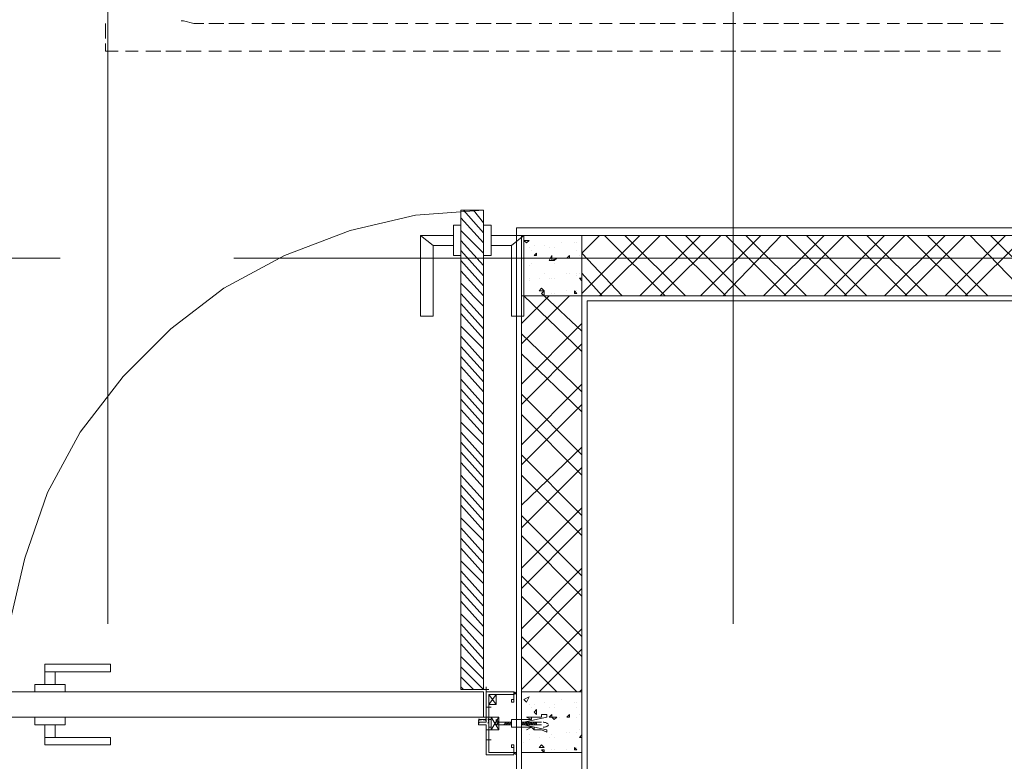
# Model space of a CAD drawing. Header units: millimetres. Extents: x 17 to 403, y 12 to 285.
# Tile 112 of 145: x 287 to 304, y 177 to 189. Entities that reach past the tile are written whole.
import ezdxf

# ---------------------------------------------------------------- set-up
doc = ezdxf.new("R2010")
doc.units = ezdxf.units.MM
doc.layers.add('LINE_000000', color=7, linetype='Continuous')

msp = doc.modelspace()

# ---------------------------------------------------------------- linework, layer by layer
at = {"layer": 'LINE_000000', "lineweight": 0}
for p, q in [((288.502, 196.384), (288.502, 178.858)), ((299, 196.384), (299, 178.858)), ((288.459, 188.934), (288.459, 188.68)), ((290.195, 188.934), (290.449, 188.934)), ((290.534, 188.934), (290.788, 188.934)), ((290.915, 188.934), (291.126, 188.934)), ((291.253, 188.934), (291.465, 188.934)), ((291.592, 188.934), (291.804, 188.934)), ((291.931, 188.934), (292.142, 188.934)), ((292.269, 188.934), (292.523, 188.934)), ((292.608, 188.934), (292.862, 188.934)), ((292.947, 188.934), (293.201, 188.934)), ((293.328, 188.934), (293.539, 188.934)), ((293.666, 188.934), (293.878, 188.934)), ((294.005, 188.934), (294.217, 188.934)), ((294.344, 188.934), (294.555, 188.934)), ((294.682, 188.934), (294.936, 188.934)), ((295.021, 188.934), (295.275, 188.934)), ((295.36, 188.934), (295.614, 188.934)), ((295.741, 188.934), (295.952, 188.934)), ((296.079, 188.934), (296.291, 188.934)), ((296.418, 188.934), (296.63, 188.934)), ((296.757, 188.934), (296.968, 188.934)), ((297.095, 188.934), (297.349, 188.934)), ((297.434, 188.934), (297.688, 188.934)), ((297.773, 188.934), (298.027, 188.934)), ((298.154, 188.934), (298.365, 188.934)), ((298.492, 188.934), (298.704, 188.934)), ((298.831, 188.934), (299.043, 188.934)), ((299.17, 188.934), (299.381, 188.934)), ((299.508, 188.934), (299.762, 188.934)), ((299.847, 188.934), (300.101, 188.934)), ((300.186, 188.934), (300.44, 188.934)), ((300.567, 188.934), (300.778, 188.934)), ((300.905, 188.934), (301.117, 188.934)), ((301.244, 188.934), (301.456, 188.934)), ((301.583, 188.934), (301.794, 188.934)), ((301.921, 188.934), (302.175, 188.934)), ((302.26, 188.934), (302.514, 188.934)), ((302.599, 188.934), (302.853, 188.934)), ((302.98, 188.934), (303.191, 188.934)), ((303.318, 188.934), (303.53, 188.934)), ((288.459, 188.595), (288.459, 188.468)), ((288.459, 188.468), (288.671, 188.468)), ((288.798, 188.468), (289.01, 188.468)), ((289.137, 188.468), (289.391, 188.468)), ((289.475, 188.468), (289.729, 188.468)), ((289.814, 188.468), (290.068, 188.468)), ((290.195, 188.468), (290.407, 188.468)), ((290.534, 188.468), (290.745, 188.468)), ((290.872, 188.468), (291.084, 188.468)), ((291.211, 188.468), (291.423, 188.468)), ((291.55, 188.468), (291.804, 188.468)), ((291.888, 188.468), (292.142, 188.468)), ((292.227, 188.468), (292.481, 188.468)), ((292.608, 188.468), (292.82, 188.468)), ((292.947, 188.468), (293.158, 188.468)), ((293.285, 188.468), (293.497, 188.468)), ((293.624, 188.468), (293.836, 188.468)), ((293.963, 188.468), (294.217, 188.468)), ((294.301, 188.468), (294.555, 188.468)), ((294.64, 188.468), (294.894, 188.468)), ((295.021, 188.468), (295.233, 188.468)), ((295.36, 188.468), (295.571, 188.468)), ((295.698, 188.468), (295.91, 188.468)), ((296.037, 188.468), (296.249, 188.468)), ((296.376, 188.468), (296.63, 188.468)), ((296.714, 188.468), (296.968, 188.468)), ((297.053, 188.468), (297.307, 188.468)), ((297.434, 188.468), (297.646, 188.468)), ((297.773, 188.468), (297.984, 188.468)), ((298.111, 188.468), (298.323, 188.468)), ((298.45, 188.468), (298.662, 188.468)), ((298.789, 188.468), (299.043, 188.468)), ((299.127, 188.468), (299.381, 188.468)), ((299.466, 188.468), (299.72, 188.468)), ((299.847, 188.468), (300.059, 188.468)), ((300.186, 188.468), (300.397, 188.468)), ((300.524, 188.468), (300.736, 188.468)), ((300.863, 188.468), (301.075, 188.468)), ((301.202, 188.468), (301.456, 188.468)), ((301.54, 188.468), (301.794, 188.468)), ((301.879, 188.468), (302.133, 188.468)), ((302.26, 188.468), (302.472, 188.468)), ((302.599, 188.468), (302.81, 188.468)), ((302.937, 188.468), (303.149, 188.468)), ((303.276, 188.468), (303.488, 188.468)), ((294.428, 185.674), (294.809, 185.251)), ((294.471, 185.801), (294.809, 185.42)), ((294.64, 185.801), (294.809, 185.589)), ((294.809, 185.801), (294.809, 185.801)), ((294.428, 185.547), (294.301, 185.547)), ((294.301, 185.547), (294.301, 185.039)), ((294.428, 185.547), (294.428, 185.039)), ((294.809, 185.547), (294.936, 185.547)), ((294.809, 185.547), (294.809, 185.039)), ((294.936, 185.547), (294.936, 185.039)), ((295.36, 185.505), (295.36, 175.937)), ((295.36, 185.505), (308.695, 185.505)), ((293.751, 185.378), (293.751, 184.023)), ((294.301, 185.378), (293.751, 185.378)), ((293.751, 185.378), (293.963, 185.208)), ((294.428, 185.462), (294.809, 185.081)), ((294.936, 185.378), (295.487, 185.378)), ((295.487, 185.378), (295.275, 185.208)), ((295.487, 185.378), (295.487, 184.023)), ((296.757, 185.378), (296.46, 185.081)), ((297.434, 185.378), (296.46, 184.404)), ((297.773, 185.378), (296.757, 184.362)), ((297.857, 184.362), (296.841, 185.378)), ((298.196, 184.362), (297.18, 185.378)), ((298.45, 185.378), (297.434, 184.362)), ((298.789, 185.378), (297.773, 184.362)), ((298.873, 184.362), (297.857, 185.378)), ((299.212, 184.362), (298.196, 185.378)), ((299.466, 185.378), (298.45, 184.362)), ((299.805, 185.378), (298.831, 184.362)), ((299.889, 184.362), (298.873, 185.378)), ((300.228, 184.362), (299.212, 185.378)), ((300.524, 185.378), (299.508, 184.362)), ((300.863, 185.378), (299.847, 184.362)), ((300.905, 184.362), (299.889, 185.378)), ((301.244, 184.362), (300.228, 185.378)), ((301.54, 185.378), (300.524, 184.362)), ((301.879, 185.378), (300.863, 184.362)), ((301.921, 184.362), (300.905, 185.378)), ((302.26, 184.362), (301.244, 185.378)), ((302.556, 185.378), (301.54, 184.362)), ((302.895, 185.378), (301.879, 184.362)), ((302.937, 184.362), (301.921, 185.378)), ((303.276, 184.362), (302.26, 185.378)), ((303.572, 185.378), (302.556, 184.362)), ((303.911, 185.378), (302.895, 184.362)), ((303.953, 184.362), (302.98, 185.378)), ((304.334, 184.362), (303.318, 185.378)), ((293.963, 185.208), (293.963, 184.023)), ((294.301, 185.208), (293.963, 185.208)), ((294.428, 185.293), (294.809, 184.87)), ((294.936, 185.208), (295.275, 185.208)), ((295.275, 185.208), (295.275, 184.023)), ((295.487, 185.293), (295.571, 185.293)), ((295.487, 185.293), (295.529, 185.251)), ((295.529, 185.251), (295.571, 185.293)), ((295.571, 185.166), (295.571, 185.166)), ((295.656, 185.208), (295.656, 185.208)), ((295.825, 185.208), (295.825, 185.208)), ((295.91, 185.166), (295.91, 185.166)), ((295.995, 185.166), (295.995, 185.166)), ((295.995, 185.166), (295.995, 185.166)), ((296.122, 185.251), (296.122, 185.251)), ((296.333, 185.251), (296.333, 185.251)), ((296.376, 185.251), (296.376, 185.251)), ((287.697, 184.997), (284.776, 184.997)), ((308.144, 184.997), (290.618, 184.997)), ((294.428, 185.039), (294.301, 185.039)), ((294.428, 185.124), (294.809, 184.7)), ((294.809, 185.039), (294.936, 185.039)), ((295.614, 185.124), (295.614, 185.124)), ((295.656, 185.039), (295.698, 185.081)), ((295.656, 185.039), (295.698, 185.039)), ((295.698, 185.039), (295.698, 185.081)), ((295.952, 184.954), (296.037, 184.997)), ((295.995, 184.954), (296.037, 184.997)), ((296.079, 184.997), (296.079, 184.997)), ((296.206, 184.997), (296.249, 185.039)), ((296.206, 184.997), (296.249, 184.997)), ((296.249, 184.997), (296.249, 185.039)), ((296.376, 185.124), (296.376, 185.124)), ((296.376, 184.997), (296.376, 184.997)), ((296.418, 185.039), (296.418, 185.039)), ((297.138, 184.362), (296.46, 185.081)), ((294.428, 184.954), (294.809, 184.531)), ((295.571, 184.87), (295.571, 184.87)), ((295.614, 184.912), (295.614, 184.912)), ((295.614, 184.912), (295.614, 184.912)), ((295.91, 184.954), (295.91, 184.954)), ((295.952, 184.954), (295.995, 184.954)), ((295.995, 184.912), (295.995, 184.912)), ((294.428, 184.785), (294.809, 184.362)), ((295.571, 184.658), (295.571, 184.658)), ((295.741, 184.658), (295.741, 184.658)), ((295.825, 184.743), (295.825, 184.743)), ((295.91, 184.658), (295.91, 184.658)), ((295.952, 184.658), (295.952, 184.658)), ((295.995, 184.658), (295.995, 184.658)), ((296.206, 184.743), (296.206, 184.743)), ((296.249, 184.743), (296.249, 184.743)), ((296.376, 184.743), (296.376, 184.743)), ((296.376, 184.7), (296.376, 184.7)), ((296.418, 184.743), (296.418, 184.743)), ((296.418, 184.658), (296.46, 184.658)), ((296.418, 184.658), (296.46, 184.616)), ((296.418, 184.658), (296.418, 184.658)), ((296.799, 184.362), (296.46, 184.743)), ((294.428, 184.573), (294.809, 184.192)), ((295.487, 184.573), (295.487, 184.573)), ((295.571, 184.616), (295.571, 184.616)), ((295.741, 184.446), (295.783, 184.489)), ((295.825, 184.446), (295.783, 184.489)), ((294.428, 184.404), (294.809, 183.981)), ((296.249, 184.362), (295.444, 183.557)), ((295.91, 184.362), (295.444, 183.896)), ((296.46, 183.43), (295.487, 184.362)), ((295.741, 184.446), (295.825, 184.446)), ((295.783, 184.404), (295.825, 184.446)), ((295.783, 184.404), (295.825, 184.362)), ((295.825, 184.362), (295.825, 184.446)), ((296.46, 183.769), (295.825, 184.362)), ((295.952, 184.404), (295.952, 184.404)), ((295.995, 184.404), (295.995, 184.404)), ((296.206, 184.446), (296.206, 184.446)), ((296.333, 184.404), (296.333, 184.446)), ((296.376, 184.404), (296.333, 184.446)), ((296.333, 184.404), (296.376, 184.404)), ((296.376, 184.446), (296.376, 184.446)), ((294.428, 184.235), (294.809, 183.811)), ((296.545, 175.937), (296.545, 184.277)), ((296.545, 184.277), (308.695, 184.277)), ((293.963, 184.023), (293.751, 184.023)), ((294.428, 184.065), (294.809, 183.642)), ((295.275, 184.023), (295.487, 184.023)), ((294.428, 183.854), (294.809, 183.473)), ((296.46, 183.896), (295.444, 182.88)), ((294.428, 183.684), (294.809, 183.261)), ((296.46, 182.753), (295.444, 183.727)), ((294.428, 183.515), (294.809, 183.092)), ((296.46, 183.557), (295.444, 182.541)), ((294.428, 183.346), (294.809, 182.922)), ((296.46, 182.414), (295.444, 183.388)), ((294.428, 183.176), (294.809, 182.753)), ((294.428, 182.965), (294.809, 182.541)), ((296.46, 182.88), (295.444, 181.864)), ((294.428, 182.795), (294.809, 182.372)), ((296.46, 181.695), (295.444, 182.711)), ((294.428, 182.626), (294.809, 182.203)), ((296.46, 182.541), (295.444, 181.525)), ((294.428, 182.457), (294.809, 182.033)), ((296.46, 181.356), (295.444, 182.372)), ((294.428, 182.245), (294.809, 181.864)), ((294.428, 182.076), (294.809, 181.652)), ((294.428, 181.906), (294.809, 181.483)), ((294.428, 181.737), (294.809, 181.314)), ((296.46, 181.822), (295.444, 180.848)), ((296.46, 180.679), (295.444, 181.695)), ((294.428, 181.568), (294.809, 181.144)), ((294.428, 181.356), (294.809, 180.933)), ((296.46, 181.483), (295.444, 180.467)), ((296.46, 180.34), (295.444, 181.356)), ((294.428, 181.187), (294.809, 180.763)), ((294.428, 181.017), (294.809, 180.594)), ((294.428, 180.848), (294.809, 180.425)), ((296.46, 180.806), (295.444, 179.79)), ((294.428, 180.636), (294.809, 180.255)), ((296.46, 179.663), (295.444, 180.679)), ((294.428, 180.467), (294.809, 180.044)), ((296.46, 180.467), (295.444, 179.451)), ((294.428, 180.298), (294.809, 179.874)), ((296.46, 179.324), (295.444, 180.34)), ((294.428, 180.128), (294.809, 179.705)), ((294.428, 179.917), (294.809, 179.536)), ((294.428, 179.747), (294.809, 179.324)), ((296.46, 179.79), (295.444, 178.774)), ((294.428, 179.578), (294.809, 179.155)), ((296.46, 178.647), (295.444, 179.663)), ((294.428, 179.409), (294.809, 178.985)), ((296.46, 179.451), (295.444, 178.435)), ((294.428, 179.239), (294.809, 178.816)), ((296.46, 178.308), (295.444, 179.324)), ((294.428, 179.028), (294.809, 178.647)), ((294.428, 178.858), (294.809, 178.435)), ((296.46, 178.774), (295.444, 177.758)), ((294.428, 178.689), (294.809, 178.266)), ((296.376, 177.715), (295.444, 178.647)), ((294.428, 178.52), (294.809, 178.096)), ((296.46, 178.435), (295.741, 177.715)), ((294.428, 178.308), (294.809, 177.927)), ((296.037, 177.715), (295.444, 178.308)), ((294.428, 178.139), (294.809, 177.758)), ((294.428, 177.969), (294.64, 177.758)), ((294.428, 177.8), (294.471, 177.758)), ((294.809, 177.758), (294.894, 177.758)), ((294.852, 177.8), (294.852, 177.715)), ((294.852, 177.758), (294.852, 177.758)), ((294.852, 177.758), (294.852, 177.758)), ((295.317, 177.715), (295.317, 177.715)), ((295.36, 177.715), (295.36, 177.715)), ((296.46, 177.758), (296.418, 177.715)), ((294.894, 177.673), (295.021, 177.504)), ((294.894, 177.504), (295.021, 177.673)), ((295.317, 177.673), (295.317, 177.673)), ((295.317, 177.673), (295.317, 177.673)), ((295.317, 177.673), (295.317, 177.673)), ((295.36, 177.673), (295.36, 177.673)), ((295.487, 177.588), (295.571, 177.631)), ((295.487, 177.588), (295.529, 177.546)), ((295.529, 177.546), (295.571, 177.631)), ((295.825, 177.546), (295.825, 177.546)), ((296.122, 177.588), (296.122, 177.588)), ((296.333, 177.546), (296.333, 177.546)), ((296.376, 177.546), (296.376, 177.546)), ((294.852, 177.461), (294.936, 177.461)), ((294.852, 177.461), (294.936, 177.461)), ((294.894, 177.504), (294.894, 177.419)), ((294.894, 177.504), (294.894, 177.419)), ((294.894, 177.461), (294.894, 177.461)), ((294.894, 177.461), (294.894, 177.461)), ((294.894, 177.461), (294.894, 177.461)), ((295.571, 177.504), (295.571, 177.504)), ((295.614, 177.461), (295.614, 177.461)), ((295.656, 177.504), (295.656, 177.504)), ((295.656, 177.377), (295.698, 177.419)), ((295.698, 177.334), (295.698, 177.419)), ((295.91, 177.461), (295.91, 177.461)), ((295.995, 177.504), (295.995, 177.504)), ((295.995, 177.461), (295.995, 177.461)), ((296.376, 177.461), (296.376, 177.461)), ((294.725, 177.292), (294.852, 177.292)), ((294.852, 177.25), (294.725, 177.25)), ((294.809, 177.25), (294.852, 177.25)), ((294.936, 177.292), (295.063, 177.08)), ((295.063, 177.292), (294.936, 177.08)), ((294.936, 177.292), (295.063, 177.08)), ((295.063, 177.292), (294.936, 177.08)), ((295.614, 177.25), (295.614, 177.25)), ((295.656, 177.377), (295.698, 177.334)), ((295.91, 177.292), (295.91, 177.292)), ((295.952, 177.292), (296.037, 177.292)), ((295.952, 177.292), (295.995, 177.25)), ((295.995, 177.25), (296.037, 177.292)), ((295.995, 177.25), (295.995, 177.25)), ((296.079, 177.292), (296.079, 177.292)), ((296.206, 177.292), (296.249, 177.334)), ((296.206, 177.292), (296.249, 177.292)), ((296.249, 177.292), (296.249, 177.334)), ((296.376, 177.292), (296.376, 177.292)), ((296.418, 177.334), (296.418, 177.334)), ((295.19, 177.207), (295.148, 177.165)), ((295.148, 177.165), (295.19, 177.165)), ((295.19, 177.207), (295.19, 177.165)), ((295.233, 177.207), (295.19, 177.165)), ((295.233, 177.207), (295.19, 177.165)), ((295.19, 177.207), (295.19, 177.207)), ((295.233, 177.207), (295.19, 177.207)), ((295.19, 177.207), (295.19, 177.207)), ((295.19, 177.207), (295.19, 177.207)), ((295.19, 177.165), (295.233, 177.165)), ((295.19, 177.165), (295.19, 177.165)), ((295.19, 177.165), (295.19, 177.165)), ((295.19, 177.165), (295.19, 177.165)), ((295.19, 177.165), (295.19, 177.165)), ((295.19, 177.165), (295.19, 177.165)), ((295.275, 177.207), (295.233, 177.165)), ((295.275, 177.207), (295.233, 177.207)), ((295.233, 177.207), (295.233, 177.165)), ((295.233, 177.207), (295.233, 177.207)), ((295.233, 177.207), (295.233, 177.207)), ((295.233, 177.207), (295.233, 177.207)), ((295.233, 177.207), (295.233, 177.207)), ((295.233, 177.207), (295.233, 177.207)), ((295.233, 177.165), (295.275, 177.165)), ((295.233, 177.165), (295.233, 177.165)), ((295.233, 177.165), (295.233, 177.165)), ((295.233, 177.165), (295.233, 177.165)), ((295.233, 177.165), (295.233, 177.165)), ((295.275, 177.207), (295.275, 177.165)), ((295.275, 177.207), (295.275, 177.165)), ((295.275, 177.207), (295.275, 177.207)), ((295.275, 177.207), (295.275, 177.207)), ((295.275, 177.207), (295.275, 177.207)), ((295.275, 177.207), (295.275, 177.207)), ((295.275, 177.165), (295.275, 177.165)), ((295.275, 177.165), (295.275, 177.165)), ((295.275, 177.165), (295.275, 177.165)), ((295.275, 177.165), (295.275, 177.165)), ((295.275, 177.165), (295.275, 177.165)), ((295.275, 177.165), (295.275, 177.165)), ((295.36, 177.207), (295.36, 177.207)), ((295.444, 177.207), (295.444, 177.207)), ((295.487, 177.207), (295.444, 177.165)), ((295.487, 177.207), (295.444, 177.207)), ((295.444, 177.207), (295.444, 177.207)), ((295.444, 177.207), (295.444, 177.207)), ((295.444, 177.165), (295.444, 177.165)), ((295.444, 177.165), (295.487, 177.165)), ((295.444, 177.165), (295.444, 177.165)), ((295.529, 177.207), (295.487, 177.165)), ((295.487, 177.207), (295.487, 177.165)), ((295.529, 177.207), (295.487, 177.165)), ((295.487, 177.207), (295.487, 177.207)), ((295.529, 177.207), (295.487, 177.207)), ((295.487, 177.207), (295.487, 177.207)), ((295.487, 177.207), (295.487, 177.207)), ((295.487, 177.165), (295.529, 177.165)), ((295.487, 177.165), (295.487, 177.165)), ((295.487, 177.165), (295.487, 177.165)), ((295.487, 177.165), (295.487, 177.165)), ((295.487, 177.165), (295.487, 177.165)), ((295.529, 177.207), (295.529, 177.165)), ((295.529, 177.207), (295.529, 177.207)), ((295.571, 177.207), (295.529, 177.165)), ((295.529, 177.207), (295.529, 177.207)), ((295.571, 177.207), (295.529, 177.207)), ((295.529, 177.207), (295.529, 177.207)), ((295.529, 177.207), (295.529, 177.207)), ((295.529, 177.207), (295.529, 177.207)), ((295.529, 177.165), (295.529, 177.165)), ((295.529, 177.165), (295.571, 177.165)), ((295.529, 177.165), (295.529, 177.165)), ((295.529, 177.165), (295.529, 177.165)), ((295.529, 177.165), (295.529, 177.165)), ((295.571, 177.207), (295.571, 177.207)), ((295.614, 177.207), (295.571, 177.165)), ((295.614, 177.207), (295.571, 177.207)), ((295.571, 177.207), (295.571, 177.207)), ((295.571, 177.207), (295.571, 177.207)), ((295.571, 177.207), (295.571, 177.165)), ((295.571, 177.207), (295.571, 177.165)), ((295.571, 177.207), (295.571, 177.207)), ((295.571, 177.165), (295.571, 177.165)), ((295.571, 177.165), (295.571, 177.165)), ((295.571, 177.165), (295.614, 177.165)), ((295.571, 177.165), (295.571, 177.165)), ((295.571, 177.165), (295.571, 177.165)), ((295.571, 177.165), (295.571, 177.165)), ((295.614, 177.207), (295.614, 177.165)), ((295.656, 177.207), (295.614, 177.165)), ((295.656, 177.207), (295.614, 177.165)), ((295.656, 177.207), (295.614, 177.207)), ((295.614, 177.207), (295.614, 177.207)), ((295.614, 177.207), (295.614, 177.207)), ((295.614, 177.207), (295.614, 177.207)), ((295.614, 177.207), (295.614, 177.207)), ((295.614, 177.207), (295.614, 177.207)), ((295.614, 177.165), (295.656, 177.165)), ((295.614, 177.165), (295.614, 177.165)), ((295.614, 177.165), (295.614, 177.165)), ((295.614, 177.165), (295.614, 177.165)), ((295.614, 177.165), (295.614, 177.165)), ((295.614, 177.165), (295.614, 177.165)), ((295.656, 177.207), (295.656, 177.165)), ((295.656, 177.207), (295.656, 177.207)), ((295.698, 177.207), (295.656, 177.165)), ((295.698, 177.207), (295.656, 177.207)), ((295.656, 177.207), (295.656, 177.207)), ((295.656, 177.207), (295.656, 177.207)), ((295.656, 177.207), (295.656, 177.207)), ((295.656, 177.207), (295.656, 177.207)), ((295.656, 177.165), (295.656, 177.165)), ((295.656, 177.165), (295.656, 177.165)), ((295.656, 177.165), (295.698, 177.165)), ((295.656, 177.165), (295.656, 177.165)), ((295.656, 177.165), (295.656, 177.165)), ((295.698, 177.207), (295.698, 177.165)), ((295.698, 177.207), (295.698, 177.207)), ((295.698, 177.207), (295.698, 177.207)), ((295.698, 177.207), (295.783, 177.207)), ((295.698, 177.165), (295.783, 177.165)), ((295.825, 177.08), (295.825, 177.08)), ((296.418, 177.08), (296.418, 177.08)), ((294.852, 176.911), (294.936, 176.911)), ((294.894, 176.869), (294.894, 176.953)), ((294.894, 176.911), (294.894, 176.911)), ((294.894, 176.911), (294.894, 176.911)), ((294.894, 176.911), (294.894, 176.911)), ((295.571, 176.996), (295.571, 176.996)), ((295.571, 176.911), (295.571, 176.911)), ((295.741, 176.953), (295.741, 176.953)), ((295.91, 176.953), (295.91, 176.953)), ((295.952, 176.996), (295.952, 176.996)), ((295.995, 176.953), (295.995, 176.953)), ((296.206, 177.038), (296.206, 177.038)), ((296.249, 177.038), (296.249, 177.038)), ((296.376, 177.038), (296.376, 177.038)), ((296.376, 177.038), (296.376, 177.038)), ((296.418, 176.953), (296.46, 176.996)), ((296.418, 176.953), (296.46, 176.953)), ((296.418, 176.953), (296.418, 176.953)), ((295.487, 176.869), (295.487, 176.869)), ((295.741, 176.784), (295.783, 176.826)), ((295.741, 176.784), (295.825, 176.784)), ((295.825, 176.784), (295.783, 176.826)), ((295.783, 176.742), (295.825, 176.742)), ((295.783, 176.742), (295.825, 176.699)), ((295.825, 176.699), (295.825, 176.742)), ((295.952, 176.742), (295.952, 176.742)), ((295.995, 176.742), (295.995, 176.742)), ((296.206, 176.742), (296.206, 176.742)), ((296.333, 176.742), (296.333, 176.784)), ((296.376, 176.742), (296.333, 176.784)), ((296.333, 176.742), (296.376, 176.742)), ((296.376, 176.784), (296.376, 176.784)), ((295.317, 176.699), (295.317, 176.699)), ((295.317, 176.699), (295.317, 176.699)), ((295.317, 176.699), (295.36, 176.699)), ((295.317, 176.699), (295.317, 176.699)), ((295.317, 176.699), (295.317, 176.657)), ((295.317, 176.657), (295.317, 176.657)), ((295.36, 176.699), (295.36, 176.699))]:
    msp.add_line(p, q, dxfattribs=at)
for points in [[(289.729, 188.976), (289.772, 188.976), (289.941, 188.934), (290.11, 188.934)], [(294.809, 185.801), (293.666, 185.716), (292.566, 185.462), (291.465, 185.039), (290.449, 184.489), (289.56, 183.811), (288.756, 183.007), (288.036, 182.076), (287.486, 181.06), (287.105, 179.959), (286.851, 178.858), (286.766, 177.715)], [(294.852, 176.657), (294.852, 177.08), (294.894, 177.08), (294.894, 177.123), (294.894, 177.08), (295.063, 177.08), (295.063, 177.207), (295.063, 177.292), (294.894, 177.292), (294.894, 177.25), (294.894, 177.292), (294.852, 177.292), (294.852, 177.715), (295.317, 177.715), (295.317, 177.588), (295.317, 177.546), (295.275, 177.546), (295.275, 177.588), (295.317, 177.588), (295.317, 177.673), (294.894, 177.673), (294.894, 177.504)], [(295.317, 177.715), (295.317, 177.673), (295.36, 177.715), (295.317, 177.673)], [(294.894, 177.461), (294.894, 177.292), (295.063, 177.292), (295.063, 177.08), (294.894, 177.08), (294.894, 176.953)], [(294.737, 177.266), (294.732, 177.257), (294.728, 177.248), (294.725, 177.238), (294.725, 177.229), (294.725, 177.219), (294.728, 177.209), (294.732, 177.2), (294.737, 177.191)], [(294.726, 177.263), (294.741, 177.257), (294.757, 177.253), (294.772, 177.251), (294.788, 177.25), (294.804, 177.251), (294.82, 177.253), (294.835, 177.257), (294.85, 177.263)], [(294.85, 177.236), (294.835, 177.242), (294.82, 177.246), (294.804, 177.249), (294.788, 177.25), (294.772, 177.249), (294.757, 177.246), (294.741, 177.242), (294.726, 177.236)], [(294.882, 177.191), (294.887, 177.2), (294.891, 177.209), (294.893, 177.219), (294.894, 177.229), (294.893, 177.238), (294.891, 177.248), (294.887, 177.257), (294.882, 177.266)], [(295.148, 177.165), (295.063, 177.165), (295.021, 177.165), (295.063, 177.207), (295.021, 177.207), (295.021, 177.25), (295.063, 177.207), (295.19, 177.207)], [(295.614, 177.292), (295.529, 177.292), (295.614, 177.25)], [(295.898, 177.174), (295.889, 177.181), (295.878, 177.187), (295.868, 177.193), (295.857, 177.198), (295.846, 177.201), (295.834, 177.204), (295.822, 177.206), (295.81, 177.207)], [(295.81, 177.123), (295.822, 177.124), (295.834, 177.126), (295.846, 177.129), (295.857, 177.132), (295.868, 177.137), (295.878, 177.143), (295.889, 177.149), (295.898, 177.156)], [(294.894, 176.869), (294.894, 176.699), (295.317, 176.699), (295.317, 176.784), (295.275, 176.784), (295.275, 176.826), (295.317, 176.826), (295.317, 176.784), (295.317, 176.657), (294.852, 176.657)], [(295.36, 176.699), (295.317, 176.699), (295.36, 176.657)]]:
    msp.add_lwpolyline(points, dxfattribs=at)
for points in [[(294.428, 177.758), (294.428, 185.801), (294.809, 185.801), (294.809, 177.758), (294.428, 177.758)], [(296.46, 185.378), (295.444, 185.378), (295.444, 184.362), (296.46, 184.362), (296.46, 185.378)], [(296.46, 184.362), (296.46, 185.378), (308.949, 185.378), (308.949, 184.362), (296.46, 184.362)], [(295.91, 184.954), (295.952, 185.039), (295.952, 184.954), (295.91, 184.954)], [(296.46, 184.362), (295.444, 184.362), (295.444, 177.715), (296.46, 177.715), (296.46, 184.362)], [(287.443, 178.181), (288.544, 178.181), (288.544, 178.054), (287.443, 178.054), (287.443, 178.181)], [(287.443, 177.842), (287.613, 177.842), (287.613, 178.054), (287.443, 178.054), (287.443, 177.842)], [(294.809, 177.715), (286.766, 177.715), (286.766, 177.292), (294.809, 177.292), (294.809, 177.715)], [(287.274, 177.842), (287.782, 177.842), (287.782, 177.715), (287.274, 177.715), (287.274, 177.842)], [(294.809, 177.758), (294.428, 177.758), (294.809, 177.758)], [(294.852, 177.715), (294.852, 177.334), (294.852, 177.715)], [(295.36, 177.673), (295.317, 177.715), (295.36, 177.673)], [(296.46, 177.715), (295.444, 177.715), (295.444, 176.699), (296.46, 176.699), (296.46, 177.715)], [(294.894, 177.504), (294.894, 177.673), (295.021, 177.673), (295.021, 177.504), (294.894, 177.504)], [(287.274, 177.165), (287.782, 177.165), (287.782, 177.292), (287.274, 177.292), (287.274, 177.165)], [(294.852, 177.207), (294.852, 177.292), (294.894, 177.292), (294.894, 177.25), (294.936, 177.25), (294.894, 177.25), (294.894, 177.123), (294.936, 177.123), (294.894, 177.123), (294.894, 177.08), (294.852, 177.08), (294.852, 177.165), (294.809, 177.165), (294.725, 177.165), (294.767, 177.165), (294.725, 177.165), (294.725, 177.207), (294.767, 177.207), (294.725, 177.207), (294.809, 177.207), (294.852, 177.207)], [(294.852, 177.207), (294.852, 177.292), (294.894, 177.292), (294.894, 177.25), (294.936, 177.25), (294.894, 177.25), (294.894, 177.123), (294.936, 177.123), (294.894, 177.123), (294.894, 177.08), (294.852, 177.08), (294.852, 177.165), (294.809, 177.165), (294.725, 177.165), (294.767, 177.165), (294.725, 177.165), (294.725, 177.207), (294.767, 177.207), (294.725, 177.207), (294.809, 177.207), (294.852, 177.207)], [(295.063, 177.292), (294.936, 177.292), (294.936, 177.08), (295.063, 177.08), (295.063, 177.292)], [(295.063, 177.292), (294.936, 177.292), (294.936, 177.08), (295.063, 177.08), (295.063, 177.292)], [(295.444, 177.207), (295.487, 177.207), (295.868, 177.292), (295.868, 177.334), (295.783, 177.334), (295.783, 177.292), (295.741, 177.292), (295.698, 177.292), (295.656, 177.292), (295.614, 177.292), (295.614, 177.25), (295.571, 177.25), (295.529, 177.25), (295.487, 177.25), (295.275, 177.25), (295.275, 177.123), (295.487, 177.123), (295.529, 177.123), (295.571, 177.123), (295.614, 177.123), (295.656, 177.08), (295.656, 177.123), (295.656, 177.08), (295.698, 177.08), (295.741, 177.08), (295.783, 177.08), (295.868, 177.038), (295.868, 177.08), (295.487, 177.165), (295.444, 177.165), (295.444, 177.207)], [(295.91, 177.292), (295.952, 177.334), (295.952, 177.292), (295.91, 177.292)], [(287.443, 177.165), (287.613, 177.165), (287.613, 176.953), (287.443, 176.953), (287.443, 177.165)], [(295.614, 177.123), (295.529, 177.08), (295.614, 177.123)], [(287.443, 176.826), (288.544, 176.826), (288.544, 176.953), (287.443, 176.953), (287.443, 176.826)], [(295.444, 176.022), (295.444, 176.699), (296.46, 176.699), (296.46, 176.022), (295.444, 176.022)]]:
    msp.add_lwpolyline(points, close=True, dxfattribs=at)

doc.saveas('drawing.dxf')
